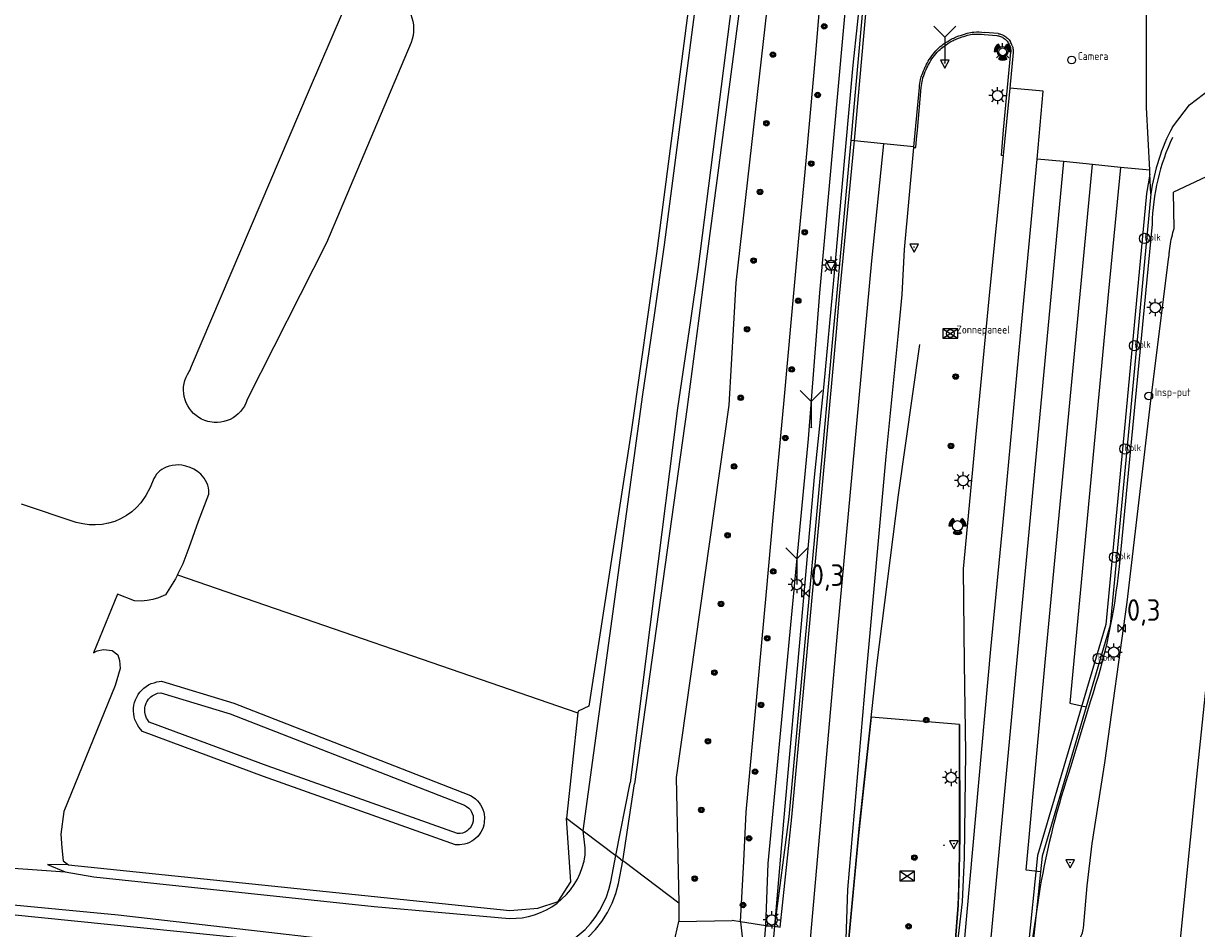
# Model space of a CAD drawing. Extents: x 140548 to 141006, y 455758 to 456543.
# Tile 14 of 20: x 140700 to 140836, y 456123 to 456228. Entities that reach past the tile are written whole.
import ezdxf

# ---------------------------------------------------------------- set-up
doc = ezdxf.new("R2010")
doc.units = 0
doc.header["$LTSCALE"] = 4
doc.layers.get('0').update_dxf_attribs({"linetype": 'CONTINUOUS'})
for name, color, linetype in [('G_BTD', 3, 'CONTINUOUS'), ('G_OWG', 6, 'CONTINUOUS'), ('G_OWT', 6, 'CONTINUOUS'), ('G_WGD', 7, 'CONTINUOUS'), ('G_WGI', 1, 'CONTINUOUS'), ('G_WTD', 5, 'CONTINUOUS'), ('LWGI', 7, 'CONTINUOUS'), ('PPALHM', 10, 'CONTINUOUS'), ('PVGO', 102, 'CONTINUOUS')]:
    doc.layers.add(name, color=color, linetype=linetype)
for name, color, linetype, true_color in [('PBRD', 7, 'CONTINUOUS', 0xbd2877), ('PINS', 7, 'CONTINUOUS', 0xbd2877), ('PKST', 7, 'CONTINUOUS', 0xbd2877), ('PPAL', 7, 'CONTINUOUS', 0xbd2877), ('PPUT', 7, 'CONTINUOUS', 0xbd2877), ('PSNS', 7, 'CONTINUOUS', 0xbd2877)]:
    doc.layers.add(name, color=color, linetype=linetype, true_color=true_color)
doc.styles.add('ISO', font='ISO')

# ---------------------------------------------------------------- blocks, each defined once
blk = doc.blocks.new('kilometerpaal')
at = {"color": 0}
for p, q in [((-0.44, 0.44), (0.44, -0.44)), ((-0.44, -0.44), (-0.44, 0.44)), ((0.44, 0.44), (-0.44, -0.44)), ((0.44, -0.44), (0.44, 0.44))]:
    blk.add_line(p, q, dxfattribs=at)
at = {"color": 0, "style": 'ISO'}
blk.add_attdef('KILOMETERPAAL', (0.59, 0.87), '', height=2.5, dxfattribs=at)
blk = doc.blocks.new('lichtmast')
at = {"color": 0}
for p, q in [((-0.6, 0), (-1, 0)), ((-0.71, 0.71), (-0.42, 0.42)), ((0, 0.6), (0, 1)), ((0.42, 0.42), (0.71, 0.71)), ((0.6, 0), (1, 0)), ((-0.42, -0.42), (-0.71, -0.71)), ((0, -0.6), (0, -1)), ((0.42, -0.42), (0.71, -0.71))]:
    blk.add_line(p, q, dxfattribs=at)
blk.add_circle((0, 0), 0.6, dxfattribs=at)
blk = doc.blocks.new('wegwijzer')
at = {"color": 0}
for q in [(-0.424, 1.424), (0.424, 1.424), (0, 0)]:
    blk.add_line((0, 1), q, dxfattribs=at)
blk = doc.blocks.new('boom')
at = {"color": 0}
for radius in [0.315, 0.225, 0.135]:
    blk.add_circle((0, 0), radius, dxfattribs=at)
blk = doc.blocks.new('verkeersbord-pl')
at = {"linetype": 'Continuous'}
blk.add_circle((0, 0), 0.03, dxfattribs=at)
blk = doc.blocks.new('schk.dwg')
for p, q in [((0.86, 0.56), (-0.86, 0.56)), ((-0.86, 0.56), (-0.86, -0.56)), ((0.86, -0.56), (0.86, 0.56)), ((-0.86, -0.56), (0.86, -0.56))]:
    blk.add_line(p, q)
at = {"linetype": 'Continuous'}
for p, q in [((-0.86, 0.56), (0.86, -0.56)), ((-0.86, -0.56), (0.86, 0.56))]:
    blk.add_line(p, q, dxfattribs=at)
blk = doc.blocks.new('zonnepaneel')
at = {"color": 0}
blk.add_circle((0, 0), 0.45, dxfattribs=at)
at = {"color": 0, "style": 'ISO'}
blk.add_attdef('ZONNEPANEEL', (0.7, 0), '', height=0.9, dxfattribs=at)
blk = doc.blocks.new('verkeersbord')
at = {"color": 0}
for p, q in [((0.5, 0.32), (-0.5, 0.32)), ((-0.5, 0.32), (0, -0.6)), ((0, -0.6), (0.5, 0.32))]:
    blk.add_line(p, q, dxfattribs=at)
blk = doc.blocks.new('kolk')
at = {"color": 0}
blk.add_circle((0, 0), 0.6, dxfattribs=at)
at = {"color": 0, "linetype": 'Continuous', "style": 'ISO'}
blk.add_attdef('KOLK', (-0.04, -0.26), '', height=0.8, dxfattribs=at)
blk = doc.blocks.new('klok')
at = {"color": 0}
blk.add_circle((0, 0), 0.45, dxfattribs=at)
at = {"style": 'ISO'}
blk.add_attdef('KLOK', (0.7, 0), '', height=0.9, dxfattribs=at)
blk = doc.blocks.new('obstakel')
at = {"color": 0}
blk.add_circle((0, 0), 0.45, dxfattribs=at)
at = {"color": 0, "style": 'ISO'}
blk.add_attdef('OBSTAKEL', (0.7, 0), '', height=0.9, dxfattribs=at)
blk = doc.blocks.new('verkeerslicht')
at = {"color": 0, "linetype": 'Continuous'}
for p, q in [((-1, 0), (-0.6, 0)), ((-0.3, 0.52), (-0.5, 0.86)), ((0.3, 0.52), (0.5, 0.86)), ((0.6, 0), (1, 0)), ((-0.3, -0.52), (-0.5, -0.86)), ((0.3, -0.52), (0.5, -0.86))]:
    blk.add_line(p, q, dxfattribs=at)
at = {"color": 0}
blk.add_circle((0, 0), 0.6, dxfattribs=at)
at = {"color": 0, "linetype": 'Continuous'}
for radius, start, end in [(0.996, 119.9985, 179.9935), (0.897, 119.9989, 179.9928), (0.797, 119.9994, 179.9919), (0.697, 120, 179.9907), (0.697, 0.0093, 60), (0.797, 0.0081, 60.0006), (0.897, 0.0072, 60.0011), (0.996, 0.0065, 60.0015), (0.996, 240.0015, 299.9985), (0.897, 240.0011, 299.9989), (0.797, 240.0006, 299.9994), (0.697, 240, 300)]:
    blk.add_arc((0, 0), radius, start, end, dxfattribs=at)
blk = doc.blocks.new('flitspaal')
at = {"color": 0}
blk.add_circle((0, 0), 0.45, dxfattribs=at)
at = {"color": 0, "style": 'ISO'}
blk.add_attdef('FLITSPAAL', (0.7, 0), '', height=0.9, dxfattribs=at)

msp = doc.modelspace()

# ---------------------------------------------------------------- linework, layer by layer
at = {"layer": 'G_BTD', "linetype": 'Continuous', "transparency": 33554687}
msp.add_lwpolyline([(140736.968, 456229.599, -0.9621708), (140744.933, 456226.155)], format="xyb", dxfattribs=at)
for points in [[(140744.933, 456226.155), (140735.12, 456202.91), (140725.95, 456184.82), (140725.75, 456184.28), (140725.58, 456183.94), (140725.37, 456183.63), (140725.14, 456183.33), (140724.87, 456183.06), (140724.58, 456182.82), (140724.26, 456182.6), (140723.93, 456182.42), (140723.58, 456182.28), (140723.21, 456182.17), (140722.84, 456182.1), (140722.46, 456182.06), (140722.08, 456182.06), (140721.33, 456182.18), (140720.97, 456182.3), (140720.62, 456182.45), (140720.29, 456182.64), (140719.98, 456182.85), (140719.69, 456183.1), (140719.43, 456183.38), (140719.2, 456183.68), (140719, 456184), (140718.83, 456184.34), (140718.7, 456184.69), (140718.6, 456185.06), (140718.54, 456185.44), (140718.52, 456185.82), (140718.53, 456186.2), (140718.59, 456186.57), (140718.68, 456186.94), (140718.81, 456187.3), (140718.97, 456187.64), (140719.16, 456187.97), (140719.25, 456188.08), (140719.45, 456188.6), (140733.12, 456220.7), (140736.968, 456229.599)], [(140717.821, 456164.359), (140718.49, 456165.69), (140719.19, 456167.55), (140720.24, 456170.61), (140721.45, 456173.75), (140721.44, 456174.16), (140721.4, 456174.46), (140721.33, 456174.77), (140721.22, 456175.06), (140721.08, 456175.33), (140720.92, 456175.59), (140720.72, 456175.84), (140720.51, 456176.05), (140720.13, 456176.36), (140719.71, 456176.62), (140719.27, 456176.83), (140718.8, 456176.99), (140718.32, 456177.09), (140717.94, 456177.13), (140717.58, 456177.12), (140717.21, 456177.08), (140716.85, 456176.99), (140716.51, 456176.87), (140716.25, 456176.75), (140716.01, 456176.61), (140715.78, 456176.44), (140715.57, 456176.25), (140715.38, 456176.04), (140715.21, 456175.8), (140715.07, 456175.55), (140714.65, 456174.49), (140714.16, 456173.57), (140713.57, 456172.72), (140713.06, 456172.17), (140712.5, 456171.67), (140711.88, 456171.24), (140711.22, 456170.87), (140710.53, 456170.58), (140709.8, 456170.36), (140709.06, 456170.22), (140708.31, 456170.16), (140707.56, 456170.18), (140706.81, 456170.28), (140706.07, 456170.46), (140699.71, 456172.59)], [(140717.821, 456164.359), (140717.59, 456163.9), (140716.41, 456162.05), (140715.61, 456161.71), (140714.96, 456161.5), (140714.28, 456161.38), (140713.6, 456161.33), (140712.84, 456161.36), (140710.843, 456162.112), (140708.084, 456155.324), (140708.481, 456155.545), (140709.237, 456155.721), (140710.227, 456155.57), (140710.906, 456155.072), (140711.095, 456154.411), (140711.143, 456153.513), (140710.576, 456151.528), (140704.638, 456136.911), (140704.277, 456134.257), (140704.385, 456132.696), (140704.544, 456131.159), (140705.17, 456130.71)], [(140717.821, 456164.359), (140764.296, 456148.357)], [(140775.24, 456120.71), (140776.015, 456124.122)], [(140783.174, 456124.084), (140783.68, 456119.58)], [(140786.097, 456123.642), (140783.174, 456124.084)]]:
    msp.add_lwpolyline(points, dxfattribs=at)
at = {"layer": 'G_OWG', "linetype": 'Continuous', "transparency": 33554687}
for points in [[(140791.871, 456277.196), (140787.799, 456244.097), (140782.625, 456198.277), (140782.358, 456193.523), (140781.827, 456184.08), (140775.701, 456140.834), (140775.992, 456126.26)], [(140783.174, 456124.084), (140783.541, 456131.139), (140783.831, 456136.83), (140785.097, 456150.619), (140786.139, 456161.963), (140787.011, 456171.448), (140788.181, 456184.229), (140789.077, 456194.076), (140789.902, 456203.023), (140790.656, 456211.156), (140791.28, 456217.992), (140791.893, 456224.901), (140792.43, 456230.951), (140792.649, 456233.414), (140795.618, 456233.148)], [(140786.097, 456123.642), (140786.364, 456130.854), (140791.049, 456180.142), (140792.386, 456197.093), (140795.618, 456233.148)], [(140842.242, 456212.921), (140833.433, 456208.785)], [(140833.507, 456204.575), (140833.433, 456208.785)], [(140823.981, 456133.168), (140825.46, 456142.564), (140828.06, 456161.189), (140830.834, 456184.922), (140832.857, 456200.99), (140832.919, 456201.486)], [(140840.61, 456192.912), (140840.507, 456185.285), (140838.421, 456163.307), (140836.108, 456140.922), (140833.887, 456118.988), (140832.436, 456113.626), (140829.439, 456110.703), (140825.696, 456109.191), (140820.89, 456108.218)], [(140807.938, 456119.753), (140808.119, 456122.046), (140808.269, 456124.038), (140808.418, 456126.03), (140808.49, 456128.017), (140808.563, 456130.004), (140808.585, 456132.021), (140808.6, 456137.247), (140808.58, 456146.979), (140798.32, 456147.834), (140796.814, 456133.714), (140795.627, 456120.928)], [(140822.995, 456123.37), (140823.403, 456128.278), (140823.981, 456133.168)], [(140769.606, 456131.091), (140769.497, 456131.174)], [(140775.992, 456126.26), (140769.606, 456131.091)], [(140775.992, 456126.26), (140776.015, 456124.122)], [(140776.015, 456124.122), (140782.196, 456124.232)], [(140783.174, 456124.084), (140782.196, 456124.232)], [(140821.604, 456120.684), (140821.732, 456120.826), (140821.855, 456120.973), (140821.973, 456121.124), (140822.086, 456121.278), (140822.193, 456121.437), (140822.295, 456121.598), (140822.392, 456121.764), (140822.483, 456121.932), (140822.568, 456122.104), (140822.647, 456122.278), (140822.72, 456122.455), (140822.788, 456122.634), (140822.849, 456122.815), (140822.904, 456122.998), (140822.953, 456123.183), (140822.995, 456123.37)]]:
    msp.add_lwpolyline(points, dxfattribs=at)
for points in [[(140832.96, 456201.984, -0.0432553), (140833.362, 456204.096)], [(140833.362, 456204.096, -0.0101411), (140833.507, 456204.575)], [(140832.919, 456201.486, -0.0103011), (140832.96, 456201.984)]]:
    msp.add_lwpolyline(points, format="xyb", dxfattribs=at)
at = {"layer": 'G_OWT', "linetype": 'Continuous', "transparency": 33554687}
for points in [[(140784.086, 456282.334), (140783.489, 456277.294), (140779.416, 456247.795), (140773.429, 456201.682), (140770.518, 456181.242), (140765.573, 456149.144), (140764.315, 456148.531), (140764.296, 456148.357)], [(140784.086, 456282.334), (140786.905, 456281.925), (140789.297, 456281.577), (140789.17, 456278.636), (140789.063, 456276.165), (140784.742, 456243.091), (140779.022, 456199.592), (140778.278, 456193.842), (140776.949, 456183.574), (140770.866, 456140.094)], [(140727.78, 456140.95), (140713.74, 456146.19), (140713.34, 456146.68), (140713.16, 456146.96), (140713.01, 456147.26), (140712.88, 456147.57), (140712.79, 456147.89), (140712.74, 456148.22), (140712.71, 456148.56), (140712.72, 456148.89), (140712.76, 456149.23), (140712.83, 456149.55), (140712.94, 456149.87), (140713.08, 456150.18), (140713.25, 456150.47), (140713.44, 456150.74), (140713.67, 456150.99), (140713.91, 456151.22), (140714.18, 456151.42), (140714.47, 456151.6), (140714.77, 456151.74), (140715.09, 456151.85), (140715.41, 456151.94), (140715.97, 456152.02), (140724.35, 456149.47), (140751.65, 456138.83), (140751.92, 456138.7), (140752.41, 456138.35), (140752.63, 456138.14), (140752.83, 456137.91), (140753, 456137.66), (140753.14, 456137.4), (140753.26, 456137.12), (140753.36, 456136.83), (140753.42, 456136.53), (140753.45, 456136.23), (140753.43, 456135.63), (140753.37, 456135.33), (140753.28, 456135.04), (140753.17, 456134.76), (140753.03, 456134.5), (140752.86, 456134.25), (140752.67, 456134.01), (140752.46, 456133.8), (140752.22, 456133.61), (140751.97, 456133.44), (140751.7, 456133.3), (140751.42, 456133.19), (140751.13, 456133.1), (140750.53, 456133.02), (140750.08, 456133.02), (140727.78, 456140.95)], [(140728.23, 456142.18), (140714.53, 456147.28), (140714.32, 456147.57), (140714.23, 456147.73), (140714.1, 456148.07), (140714.03, 456148.42), (140714.02, 456148.78), (140714.04, 456148.96), (140714.08, 456149.14), (140714.19, 456149.48), (140714.27, 456149.64), (140714.47, 456149.94), (140714.73, 456150.2), (140714.87, 456150.31), (140715.02, 456150.41), (140715.34, 456150.56), (140715.51, 456150.62), (140715.87, 456150.68), (140723.92, 456148.24), (140751.12, 456137.64), (140751.38, 456137.49), (140751.62, 456137.3), (140751.82, 456137.08), (140751.9, 456136.95), (140752.03, 456136.68), (140752.12, 456136.39), (140752.15, 456136.09), (140752.13, 456135.79), (140752.06, 456135.5), (140751.94, 456135.22), (140751.77, 456134.97), (140751.56, 456134.75), (140751.45, 456134.66), (140751.19, 456134.5), (140750.91, 456134.39), (140750.61, 456134.33), (140750.31, 456134.33), (140728.23, 456142.18)], [(140764.296, 456148.357), (140762.978, 456136.106)], [(140764.647, 456121.612), (140764.468, 456121.627), (140763.422, 456120.943), (140760.942, 456119.907), (140759.015, 456119.426), (140756.762, 456119.235), (140752.036, 456119.665), (140733.429, 456121.384), (140698.196, 456124.95), (140671.382, 456127.615), (140641.397, 456130.653), (140606.932, 456134.044), (140581.662, 456136.873), (140576.445, 456138.261), (140575.12, 456139.095), (140572.48, 456140.755)], [(140769.497, 456131.174), (140770.866, 456140.094)], [(140705.17, 456130.71), (140756.4, 456125.39), (140759.622, 456125.669), (140761.985, 456126.468), (140763.46, 456128.72), (140762.978, 456136.106)], [(140762.978, 456136.106), (140764.887, 456134.662)], [(140769.242, 456131.367), (140768.703, 456131.775)], [(140705.17, 456130.71), (140702.714, 456130.745), (140704.76, 456129.88)], [(140764.647, 456121.612), (140765.48, 456122.31), (140766.33, 456123.18), (140767.08, 456124.13), (140767.73, 456125.16), (140768.27, 456126.25), (140768.69, 456127.39), (140768.99, 456128.54), (140769.497, 456131.174)], [(140769.242, 456131.367), (140769.497, 456131.174)]]:
    msp.add_lwpolyline(points, dxfattribs=at)
at = {"layer": 'G_WGD', "linetype": 'Continuous', "transparency": 33554687}
for points in [[(140796.015, 456214.79), (140797.703, 456233.8), (140799.527, 456253.418), (140800.37, 456262.474)], [(140830.662, 456211.338), (140830.28, 456218.634), (140830.275, 456236.332)], [(140813.067, 456227.201), (140811.493, 456227.343)], [(140814.815, 456225.033), (140814.814, 456225.013), (140814.41, 456220.859)], [(140833.301, 456216.356), (140835.279, 456218.922), (140837.708, 456220.779), (140841.172, 456222.351), (140844.916, 456223.008)], [(140803.289, 456214.065), (140803.927, 456220.961)], [(140814.41, 456220.859), (140813.648, 456213.033)], [(140818.292, 456220.505), (140814.41, 456220.859)], [(140817.594, 456212.64), (140818.292, 456220.505)], [(140786.097, 456123.642), (140786.818, 456123.607), (140787.155, 456123.589), (140788.801, 456136.28), (140792.797, 456179.779), (140793.965, 456192.616), (140794.336, 456196.698), (140796.015, 456214.79)], [(140799.815, 456214.411), (140796.015, 456214.79)], [(140790.956, 456118.12), (140794.448, 456158.037), (140798.423, 456200.815), (140799.815, 456214.411)], [(140795.398, 456120.952), (140795.633, 456127.858), (140797.74, 456152.512), (140800.085, 456178.126), (140801.456, 456192.031), (140801.936, 456196.903), (140802.187, 456202.146), (140803.281, 456213.98)], [(140803.289, 456214.065), (140799.815, 456214.411)], [(140803.281, 456213.98), (140803.289, 456214.065)], [(140813.647, 456213.018), (140812.05, 456197.234), (140810.449, 456180.3), (140809.475, 456169.972), (140809.013, 456165.071), (140809.132, 456154.13), (140809.281, 456143.733), (140809.134, 456131.549), (140808.884, 456126.407), (140808.117, 456119.743)], [(140808.643, 456115.896), (140808.783, 456117.48), (140812.218, 456155.76), (140813.907, 456173.315), (140815.663, 456192.13), (140817.592, 456212.62), (140817.594, 456212.64)], [(140820.644, 456212.336), (140811.584, 456115.637)], [(140813.648, 456213.033), (140813.647, 456213.018)], [(140820.644, 456212.336), (140817.594, 456212.64)], [(140824.005, 456212.001), (140820.644, 456212.336)], [(140817.981, 456129.885), (140816.324, 456130.07), (140818.573, 456154.616), (140824.005, 456212.001)], [(140827.285, 456211.675), (140825.883, 456197.29), (140821.383, 456149.458), (140823.276, 456149.032)], [(140827.285, 456211.675), (140824.005, 456212.001)], [(140830.662, 456211.338), (140827.285, 456211.675)], [(140830.806, 456208.584), (140830.686, 456210.87), (140830.662, 456211.338)], [(140830.806, 456208.584), (140828.327, 456182.17), (140826.071, 456158.519), (140823.276, 456149.032)], [(140823.276, 456149.032), (140818.17, 456131.697), (140817.981, 456129.885)], [(140817.981, 456129.885), (140817.474, 456125.013), (140817.028, 456120.731), (140817.779, 456120.647), (140817.602, 456118.885)], [(140786.058, 456121.789), (140785.952, 456121.796), (140786.097, 456123.642)]]:
    msp.add_lwpolyline(points, dxfattribs=at)
for points in [[(140808.201, 456226.808, -0.0155087), (140809.473, 456227.246)], [(140809.473, 456227.246, -0.0631424), (140810.25, 456227.383)], [(140810.25, 456227.383, -0.0402095), (140811.493, 456227.343)], [(140813.067, 456227.201, -0.0403662), (140813.441, 456227.112)], [(140813.441, 456227.112, -0.0711778), (140813.73, 456226.973)], [(140806.033, 456225.39, -0.0425532), (140806.691, 456225.954)], [(140806.691, 456225.954, -0.0327084), (140807.623, 456226.542)], [(140807.623, 456226.542, -0.033811), (140808.201, 456226.808)], [(140813.73, 456226.973, -0.0270914), (140814.156, 456226.655)], [(140814.156, 456226.655, -0.0518627), (140814.347, 456226.46)], [(140814.347, 456226.46, -0.047107), (140814.492, 456226.238)], [(140814.708, 456225.78, 0.0264878), (140814.492, 456226.238)], [(140814.708, 456225.78, -0.061777), (140814.791, 456225.473)], [(140804.824, 456223.762, -0.0359545), (140805.362, 456224.608)], [(140805.362, 456224.608, -0.035053), (140806.033, 456225.39)], [(140814.791, 456225.473, -0.0407879), (140814.815, 456225.033)], [(140804.233, 456222.44, -0.0098116), (140804.61, 456223.327)], [(140804.61, 456223.327, -0.0175389), (140804.824, 456223.762)], [(140803.927, 456220.961, -0.027037), (140804.066, 456221.887)], [(140804.066, 456221.887, -0.0449329), (140804.233, 456222.44)], [(140833.301, 456216.356, 0.0896988), (140830.806, 456208.584)]]:
    msp.add_lwpolyline(points, format="xyb", dxfattribs=at)
at = {"layer": 'G_WGI', "linetype": 'Continuous', "transparency": 33554687}
for points in [[(140808.258, 456226.581, -0.0161592), (140809.515, 456227.014)], [(140809.515, 456227.014, -0.0635943), (140810.23, 456227.14)], [(140810.23, 456227.14, -0.0397823), (140811.433, 456227.102)], [(140806.179, 456225.221, -0.0410032), (140806.805, 456225.759)], [(140806.805, 456225.759, -0.032031), (140807.71, 456226.329)], [(140807.71, 456226.329, -0.0340402), (140808.258, 456226.581)], [(140812.921, 456226.972, -0.0482018), (140813.332, 456226.881)], [(140813.332, 456226.881, -0.0726202), (140813.559, 456226.772)], [(140813.559, 456226.772, -0.0281337), (140813.964, 456226.47)], [(140813.964, 456226.47, -0.0542218), (140814.119, 456226.312)], [(140814.119, 456226.312, -0.0457967), (140814.239, 456226.128)], [(140814.239, 456226.128, -0.0249014), (140814.445, 456225.691)], [(140814.445, 456225.691, -0.0635502), (140814.512, 456225.446)], [(140805.012, 456223.65, -0.036564), (140805.531, 456224.466)], [(140805.531, 456224.466, -0.0359792), (140806.179, 456225.221)], [(140814.512, 456225.446, -0.0422812), (140814.533, 456225.05)], [(140804.433, 456222.354, -0.0086835), (140804.806, 456223.232)], [(140804.806, 456223.232, -0.0172962), (140805.012, 456223.65)], [(140804.144, 456220.945, -0.0280122), (140804.279, 456221.844)], [(140804.279, 456221.844, -0.0449603), (140804.433, 456222.354)]]:
    msp.add_lwpolyline(points, format="xyb", dxfattribs=at)
for points in [[(140811.433, 456227.102), (140812.921, 456226.972)], [(140813.647, 456213.018), (140813.449, 456213.045), (140813.518, 456214.039), (140813.707, 456216.039), (140814.532, 456225.03), (140814.533, 456225.05)], [(140803.281, 456213.98), (140803.498, 456213.964), (140803.611, 456214.957), (140803.713, 456215.974), (140804.144, 456220.945)]]:
    msp.add_lwpolyline(points, dxfattribs=at)
at = {"layer": 'G_WTD', "linetype": 'Continuous', "transparency": 33554687}
for points in [[(140764.887, 456134.662), (140771.84, 456185.294), (140773.131, 456194.245), (140774.346, 456202.671), (140780.172, 456247.6), (140784.063, 456277.119), (140784.635, 456280.89), (140786.693, 456280.776), (140788.424, 456280.68), (140788.375, 456278.74), (140788.312, 456276.222), (140784.113, 456246.286), (140778.227, 456199.824), (140777.358, 456193.914), (140775.86, 456183.726), (140770.364, 456140.24)], [(140768.703, 456131.775), (140770.364, 456140.24)], [(140704.76, 456129.88), (140708.11, 456129.33), (140740.65, 456125.85), (140756.37, 456124.49), (140757.11, 456124.5), (140757.84, 456124.57), (140758.56, 456124.71), (140759.27, 456124.9), (140759.96, 456125.16), (140760.63, 456125.47), (140761.27, 456125.84), (140761.87, 456126.27), (140762.43, 456126.74), (140762.96, 456127.26), (140763.43, 456127.82), (140763.86, 456128.42), (140764.23, 456129.06), (140764.55, 456129.72), (140764.8, 456130.41), (140765, 456131.12), (140765.14, 456131.85), (140765.122, 456132.69), (140764.887, 456134.662)], [(140764.887, 456134.662), (140768.703, 456131.775)], [(140669.56, 456128.84), (140710.92, 456124.92), (140751.27, 456120.26), (140757.75, 456120.1), (140758.66, 456120.16), (140759.56, 456120.29), (140760.45, 456120.5), (140761.32, 456120.78), (140762.16, 456121.13), (140762.96, 456121.55), (140763.73, 456122.04), (140764.45, 456122.6), (140765.13, 456123.21), (140765.75, 456123.88), (140766.31, 456124.59), (140766.81, 456125.35), (140767.24, 456126.16), (140767.61, 456126.99), (140767.9, 456127.85), (140768.12, 456128.74), (140768.703, 456131.775)], [(140695.511, 456130.567), (140704.76, 456129.88)]]:
    msp.add_lwpolyline(points, dxfattribs=at)
at = {"layer": 'LWGI', "transparency": 33554687}
for points in [[(140787.155, 456123.589), (140787.771, 456123.487), (140789.114, 456136.238), (140790.654, 456152.875), (140793.072, 456178.987), (140794.301, 456192.586), (140794.674, 456196.719), (140796.398, 456214.804), (140798.081, 456233.88), (140799.906, 456253.39)], [(140787.155, 456123.589), (140788.175, 456135.794), (140790.255, 456158.676), (140791.759, 456175.708), (140792.863, 456186.51), (140793.997, 456198.571), (140794.915, 456208.96), (140796.255, 456223.552), (140797.258, 456233.001)], [(140830.686, 456210.869), (140830.282, 456208.643), (140827.802, 456182.22), (140825.551, 456158.619), (140817.651, 456131.8), (140816.528, 456120.711), (140816.811, 456120.677)], [(140795.289, 456117.284), (140795.627, 456120.928), (140796.963, 456135.317), (140798.971, 456153.842), (140801.499, 456173.654), (140803.996, 456191.096)], [(140808.58, 456146.979), (140808.607, 456134.038), (140808.563, 456130.004), (140808.418, 456126.03), (140808.119, 456122.046), (140807.938, 456119.753), (140807.71, 456116.876), (140807.571, 456115.991)], [(140786.726, 456118.936), (140787.155, 456123.589)]]:
    msp.add_lwpolyline(points, dxfattribs=at)
msp.add_lwpolyline([(140833.322, 456215.156, 0.1058257), (140830.93, 456205.062), (140827.099, 456165.321, -0.0568853), (140823.774, 456149.725), (140821.478, 456142.061, 0.0377283), (140817.921, 456127.935), (140817.474, 456125.013), (140816.811, 456120.677), (140816.547, 456118.954), (140816.49, 456118.582), (140816.235, 456116.102), (140816.174, 456115.232)], format="xyb", dxfattribs=at)

# ---------------------------------------------------------------- block references
at = {"layer": 'PBRD', "transparency": 33554687, "xscale": 3, "yscale": 3, "zscale": 3}
for p in [(140806.874, 456223.787), (140791.371, 456181.478), (140789.704, 456163.241)]:
    msp.add_blockref('wegwijzer', p, dxfattribs=at)
at = {"layer": 'PBRD', "transparency": 33554687}
for p in [(140806.874, 456223.787), (140803.318, 456202.428), (140793.676, 456200.31), (140807.93, 456133.175), (140821.412, 456130.971)]:
    msp.add_blockref('verkeersbord', p, dxfattribs=at)
at = {"layer": 'PINS', "transparency": 33554687}
msp.add_blockref('zonnepaneel', (140807.513, 456192.385), dxfattribs=at).add_auto_attribs({'ZONNEPANEEL': 'Zonnepaneel'})
at = {"layer": 'PKST', "transparency": 33554687}
for p in [(140807.513, 456192.385), (140802.502, 456129.422)]:
    msp.add_blockref('schk.dwg', p, dxfattribs=at)
at = {"layer": 'PPAL', "transparency": 33554687}
for name, p in [('lichtmast', (140813.591, 456225.104)), ('verkeerslicht', (140813.591, 456225.104)), ('verkeersbord-pl', (140806.874, 456223.787)), ('lichtmast', (140812.996, 456219.997)), ('lichtmast', (140793.676, 456200.31)), ('verkeersbord-pl', (140803.318, 456202.428)), ('lichtmast', (140831.31, 456195.395)), ('verkeersbord-pl', (140791.371, 456181.478)), ('lichtmast', (140809.009, 456175.31)), ('verkeerslicht', (140808.358, 456170.06)), ('lichtmast', (140789.704, 456163.241)), ('lichtmast', (140826.481, 456155.398)), ('lichtmast', (140807.608, 456140.852)), ('verkeersbord-pl', (140807.93, 456133.175)), ('verkeersbord-pl', (140806.781, 456132.98)), ('verkeersbord-pl', (140821.412, 456130.971)), ('lichtmast', (140786.812, 456124.315))]:
    msp.add_blockref(name, p, dxfattribs=at)
at = {"layer": 'PPALHM', "transparency": 33554687}
for p in [(140790.72, 456162.212), (140827.424, 456158.166)]:
    msp.add_blockref('kilometerpaal', p, dxfattribs=at).add_auto_attribs({'KILOMETERPAAL': '0,3'})
at = {"layer": 'PPUT', "transparency": 33554687}
for name, p, values in [('kolk', (140830.071, 456203.421), {'KOLK': 'Kolk'}), ('kolk', (140828.901, 456190.974), {'KOLK': 'Kolk'}), ('klok', (140830.553, 456185.13), {'KLOK': 'Insp-put'}), ('kolk', (140827.783, 456178.985), {'KOLK': 'Kolk'}), ('kolk', (140826.576, 456166.421), {'KOLK': 'Kolk'}), ('kolk', (140824.68, 456154.65), {'KOLK': 'Kolk'})]:
    msp.add_blockref(name, p, dxfattribs=at).add_auto_attribs(values)
at = {"layer": 'PSNS', "transparency": 33554687}
msp.add_blockref('flitspaal', (140813.588, 456225.08), dxfattribs=at)
msp.add_blockref('obstakel', (140821.609, 456224.142), dxfattribs=at).add_auto_attribs({'OBSTAKEL': 'Camera'})
at = {"layer": 'PVGO', "transparency": 33554687}
for p in [(140792.879, 456228.042), (140786.921, 456224.762), (140792.126, 456220.076), (140786.175, 456216.794), (140791.374, 456212.111), (140785.428, 456208.825), (140790.622, 456204.145), (140784.682, 456200.857), (140789.87, 456196.179), (140783.935, 456192.888), (140789.117, 456188.214), (140808.134, 456187.391), (140783.189, 456184.92), (140788.365, 456180.248), (140807.596, 456179.338), (140782.426, 456176.947), (140781.664, 456168.975), (140786.963, 456164.761), (140780.901, 456161.002), (140786.262, 456157.017), (140780.138, 456153.03), (140785.561, 456149.274), (140804.72, 456147.507), (140779.375, 456145.057), (140784.86, 456141.53), (140778.613, 456137.085), (140784.159, 456133.787), (140803.354, 456131.553), (140777.85, 456129.112), (140783.458, 456126.043), (140802.671, 456123.576)]:
    msp.add_blockref('boom', p, dxfattribs=at)

doc.saveas('drawing.dxf')
